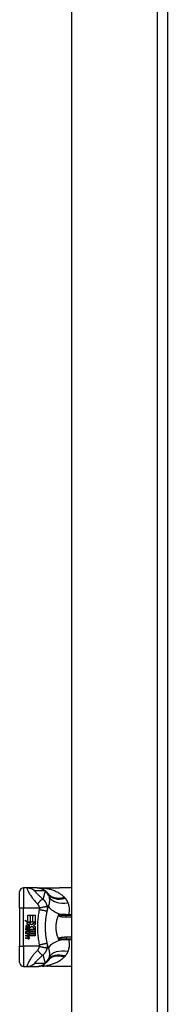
# Model space of a CAD drawing. Header units: inches. Extents: x 20 to 683, y 61 to 320.
# Tile 142 of 205: x 191.05 to 192.5, y 194.98 to 204.59. Entities that reach past the tile are written whole.
import ezdxf

# ---------------------------------------------------------------- set-up
doc = ezdxf.new("R2010")
doc.units = ezdxf.units.IN
doc.header["$MEASUREMENT"] = 0
doc.layers.add('Visible Edges(ANSI)', color=7, linetype='Continuous', lineweight=25)
doc.layers.add('Visible Tangent Edges(ANSI)', color=7, linetype='Continuous', lineweight=25)

msp = doc.modelspace()

# ---------------------------------------------------------------- linework, layer by layer
at = {"layer": 'Visible Edges(ANSI)'}
for p, q in [((191.5611, 177.4917), (191.5611, 214.0947)), ((192.4951, 214.0947), (192.4951, 177.3747)), ((191.0503, 195.9217), (191.0503, 196.0792)), ((191.1222, 196.1186), (191.0896, 196.1186)), ((191.2226, 196.1186), (191.1222, 196.1186)), ((191.225, 196.1186), (191.2226, 196.1186)), ((191.5611, 196.1186), (191.4392, 196.1186)), ((191.0503, 195.9217), (191.0503, 195.5477)), ((191.0996, 195.8019), (191.1314, 195.7854)), ((191.1304, 195.7727), (191.0996, 195.8019)), ((191.1209, 195.7714), (191.1304, 195.7727)), ((191.1314, 195.85), (191.1528, 195.85)), ((191.1314, 195.7854), (191.1314, 195.85)), ((191.1336, 195.7842), (191.1532, 195.774)), ((191.1528, 195.7842), (191.1336, 195.7842)), ((191.1532, 195.774), (191.1465, 195.7727)), ((191.1465, 195.7727), (191.1652, 195.7596)), ((191.1528, 195.85), (191.1528, 195.7842)), ((191.1558, 195.85), (191.1772, 195.85)), ((191.1558, 195.7842), (191.1558, 195.85)), ((191.1772, 195.7842), (191.1558, 195.7842)), ((191.1652, 195.7596), (191.201, 195.7842)), ((191.1772, 195.85), (191.1772, 195.7842)), ((191.18, 195.7842), (191.18, 195.85)), ((191.18, 195.85), (191.2014, 195.85)), ((191.201, 195.7842), (191.18, 195.7842)), ((191.2014, 195.85), (191.2014, 195.7608)), ((191.5611, 195.8489), (191.5077, 195.8489)), ((191.1092, 195.7198), (191.1278, 195.7034)), ((191.1092, 195.709), (191.1092, 195.7198)), ((191.1222, 195.7), (191.1092, 195.709)), ((191.1092, 195.6934), (191.1222, 195.6984)), ((191.1092, 195.6826), (191.1092, 195.6934)), ((191.1279, 195.6916), (191.1092, 195.6826)), ((191.1092, 195.678), (191.1456, 195.6716)), ((191.1092, 195.6692), (191.1092, 195.678)), ((191.117, 195.7234), (191.111, 195.7234)), ((191.1503, 195.7504), (191.1209, 195.7714)), ((191.1222, 195.6984), (191.1222, 195.7)), ((191.125, 195.719), (191.125, 195.7434)), ((191.1278, 195.7034), (191.1456, 195.7126)), ((191.1456, 195.6754), (191.1279, 195.6916)), ((191.131, 195.7424), (191.131, 195.7264)), ((191.1456, 195.7018), (191.1333, 195.6966)), ((191.1333, 195.6966), (191.1333, 195.6952)), ((191.1333, 195.6952), (191.1456, 195.6863)), ((191.1357, 195.6952), (191.1475, 195.7002)), ((191.2014, 195.6952), (191.1357, 195.6952)), ((191.1406, 195.6924), (191.2014, 195.6924)), ((191.1475, 195.6874), (191.1406, 195.6924)), ((191.1426, 195.7458), (191.1503, 195.7504)), ((191.1456, 195.7126), (191.1456, 195.7018)), ((191.1456, 195.6863), (191.1456, 195.6754)), ((191.1475, 195.7152), (191.2005, 195.7152)), ((191.1475, 195.7002), (191.1475, 195.7152)), ((191.1475, 195.6726), (191.1475, 195.6874)), ((191.1679, 195.7396), (191.148, 195.7258)), ((191.2005, 195.7152), (191.1679, 195.7396)), ((191.2014, 195.7608), (191.184, 195.7491)), ((191.184, 195.7491), (191.2014, 195.7398)), ((191.2014, 195.7398), (191.2014, 195.6952)), ((191.2014, 195.6924), (191.2014, 195.6726)), ((191.1242, 195.6666), (191.1092, 195.6692)), ((191.1092, 195.6554), (191.1322, 195.6514)), ((191.1092, 195.6466), (191.1092, 195.6554)), ((191.1242, 195.644), (191.1092, 195.6466)), ((191.1092, 195.633), (191.1322, 195.629)), ((191.1092, 195.6242), (191.1092, 195.633)), ((191.132, 195.6198), (191.1092, 195.6242)), ((191.1392, 195.6646), (191.1392, 195.6626)), ((191.1456, 195.664), (191.1392, 195.6646)), ((191.1434, 195.662), (191.1475, 195.6616)), ((191.1456, 195.6716), (191.1456, 195.664)), ((191.2014, 195.6726), (191.1475, 195.6726)), ((191.1475, 195.6698), (191.2014, 195.6698)), ((191.1475, 195.6616), (191.1475, 195.6698)), ((191.2014, 195.65), (191.1484, 195.65)), ((191.2014, 195.6698), (191.2014, 195.65)), ((191.5077, 195.6206), (191.5611, 195.6206)), ((191.0503, 195.3902), (191.0503, 195.5477)), ((191.0896, 195.3509), (191.1222, 195.3509)), ((191.1222, 195.3509), (191.2226, 195.3509)), ((191.2226, 195.3509), (191.225, 195.3509)), ((191.5611, 195.3509), (191.4392, 195.3509))]:
    msp.add_line(p, q, dxfattribs=at)
at = {"layer": 'Visible Edges(ANSI)', "flags": 128}
for points in [[(191.225, 196.1186), (191.2297, 196.1185), (191.2343, 196.1182), (191.239, 196.1178), (191.2438, 196.1171), (191.2485, 196.1162), (191.2532, 196.1152), (191.2579, 196.1139), (191.2625, 196.1125), (191.2671, 196.1108), (191.2716, 196.109), (191.2761, 196.107), (191.2805, 196.1047), (191.2848, 196.1024), (191.289, 196.0998), (191.293, 196.097), (191.297, 196.0941), (191.3008, 196.0911), (191.3044, 196.0879), (191.3079, 196.0846), (191.3113, 196.0812), (191.3144, 196.0776), (191.3175, 196.074), (191.3203, 196.0703), (191.323, 196.0665)], [(191.2725, 196.1158), (191.2573, 196.1158), (191.2422, 196.1173)], [(191.2725, 196.1158), (191.2963, 196.1166), (191.3206, 196.1171)], [(191.3206, 196.1171), (191.3508, 196.1176), (191.3807, 196.1181), (191.4102, 196.1184), (191.4392, 196.1186)], [(191.304, 195.7741), (191.3042, 195.779), (191.3045, 195.7838), (191.3049, 195.7887), (191.3052, 195.7935), (191.3057, 195.7984), (191.3061, 195.8032), (191.3066, 195.8081), (191.3071, 195.8129), (191.3076, 195.8177), (191.3082, 195.8226), (191.3088, 195.8274), (191.3094, 195.8322), (191.3101, 195.837), (191.3107, 195.8418), (191.3115, 195.8466), (191.3122, 195.8514), (191.313, 195.8562), (191.3139, 195.861), (191.3147, 195.8658), (191.3156, 195.8705), (191.3165, 195.8753), (191.3175, 195.88), (191.3185, 195.8848), (191.3195, 195.8895)], [(191.3195, 195.8895), (191.32, 195.8918), (191.3205, 195.8942), (191.3211, 195.8965), (191.3216, 195.8989), (191.3222, 195.9012), (191.3227, 195.9035), (191.3233, 195.9058), (191.3239, 195.9082), (191.3244, 195.9105), (191.325, 195.9128), (191.3256, 195.9151), (191.3262, 195.9173), (191.3268, 195.9196), (191.3274, 195.9219), (191.3281, 195.9241), (191.3287, 195.9264), (191.3293, 195.9287), (191.33, 195.9309), (191.3306, 195.9331), (191.3313, 195.9354), (191.3319, 195.9376), (191.3326, 195.9398), (191.3333, 195.942), (191.3339, 195.9442)], [(191.304, 195.6954), (191.3038, 195.6987), (191.3036, 195.7019), (191.3035, 195.7052), (191.3034, 195.7085), (191.3033, 195.7118), (191.3032, 195.715), (191.3031, 195.7183), (191.303, 195.7216), (191.303, 195.7249), (191.3029, 195.7282), (191.3029, 195.7315), (191.3029, 195.7347), (191.3029, 195.738), (191.3029, 195.7413), (191.303, 195.7446), (191.303, 195.7479), (191.3031, 195.7511), (191.3032, 195.7544), (191.3033, 195.7577), (191.3034, 195.761), (191.3035, 195.7643), (191.3036, 195.7675), (191.3038, 195.7708), (191.304, 195.7741)], [(191.4296, 195.6206), (191.426, 195.6294), (191.4227, 195.6385), (191.4198, 195.6477), (191.4171, 195.657), (191.4147, 195.6664), (191.4127, 195.676), (191.4109, 195.6857), (191.4095, 195.6954), (191.4083, 195.7052), (191.4075, 195.7151), (191.407, 195.7249), (191.4069, 195.7348), (191.4071, 195.7447), (191.4075, 195.7547), (191.4084, 195.7645), (191.4095, 195.7743), (191.4109, 195.784), (191.4127, 195.7936), (191.4147, 195.8032), (191.4171, 195.8126), (191.4198, 195.8218), (191.4228, 195.831), (191.426, 195.84), (191.4296, 195.8489)], [(191.4296, 195.8489), (191.4296, 195.849), (191.4296, 195.8491), (191.4297, 195.8491), (191.4297, 195.8492), (191.4297, 195.8493), (191.4298, 195.8494), (191.4298, 195.8494), (191.4298, 195.8495), (191.4299, 195.8496), (191.4299, 195.8497), (191.4299, 195.8497), (191.43, 195.8498), (191.43, 195.8499), (191.43, 195.85), (191.4301, 195.85), (191.4301, 195.8501), (191.4301, 195.8502), (191.4302, 195.8502), (191.4302, 195.8503), (191.4302, 195.8504), (191.4303, 195.8505), (191.4303, 195.8505), (191.4303, 195.8506), (191.4303, 195.8507)], [(191.4303, 195.8507), (191.4306, 195.8512), (191.4308, 195.8516), (191.431, 195.8521), (191.4313, 195.8525), (191.4315, 195.8529), (191.4318, 195.8533), (191.4321, 195.8537), (191.4324, 195.8541), (191.4328, 195.8545), (191.4331, 195.8548), (191.4335, 195.8551), (191.4338, 195.8554), (191.4342, 195.8557), (191.4345, 195.856), (191.4349, 195.8562), (191.4353, 195.8564), (191.4357, 195.8566), (191.436, 195.8568), (191.4364, 195.857), (191.4368, 195.8571), (191.4372, 195.8573), (191.4375, 195.8574), (191.4379, 195.8575), (191.4383, 195.8577)], [(191.3195, 195.58), (191.3185, 195.5847), (191.3175, 195.5894), (191.3165, 195.5942), (191.3156, 195.5989), (191.3147, 195.6037), (191.3139, 195.6085), (191.313, 195.6133), (191.3122, 195.6181), (191.3115, 195.6228), (191.3107, 195.6276), (191.3101, 195.6325), (191.3094, 195.6373), (191.3088, 195.6421), (191.3082, 195.6469), (191.3076, 195.6517), (191.3071, 195.6566), (191.3066, 195.6614), (191.3061, 195.6662), (191.3057, 195.6711), (191.3052, 195.6759), (191.3049, 195.6808), (191.3045, 195.6857), (191.3042, 195.6905), (191.304, 195.6954)], [(191.4303, 195.6188), (191.4303, 195.6188), (191.4303, 195.6189), (191.4303, 195.619), (191.4302, 195.6191), (191.4302, 195.6191), (191.4302, 195.6192), (191.4301, 195.6193), (191.4301, 195.6194), (191.4301, 195.6194), (191.43, 195.6195), (191.43, 195.6196), (191.43, 195.6197), (191.4299, 195.6197), (191.4299, 195.6198), (191.4299, 195.6199), (191.4298, 195.62), (191.4298, 195.62), (191.4298, 195.6201), (191.4297, 195.6202), (191.4297, 195.6203), (191.4297, 195.6203), (191.4296, 195.6204), (191.4296, 195.6205), (191.4296, 195.6206)], [(191.4383, 195.6118), (191.4379, 195.6119), (191.4375, 195.612), (191.4372, 195.6122), (191.4368, 195.6123), (191.4364, 195.6125), (191.436, 195.6127), (191.4357, 195.6128), (191.4353, 195.613), (191.4349, 195.6133), (191.4345, 195.6135), (191.4342, 195.6137), (191.4338, 195.614), (191.4335, 195.6143), (191.4331, 195.6147), (191.4328, 195.615), (191.4324, 195.6154), (191.4321, 195.6158), (191.4318, 195.6161), (191.4315, 195.6166), (191.4313, 195.617), (191.431, 195.6174), (191.4308, 195.6178), (191.4306, 195.6183), (191.4303, 195.6188)], [(191.3339, 195.5252), (191.3333, 195.5274), (191.3326, 195.5296), (191.3319, 195.5319), (191.3313, 195.5341), (191.3306, 195.5363), (191.33, 195.5386), (191.3293, 195.5408), (191.3287, 195.5431), (191.3281, 195.5453), (191.3274, 195.5476), (191.3268, 195.5499), (191.3262, 195.5521), (191.3256, 195.5544), (191.325, 195.5567), (191.3244, 195.559), (191.3239, 195.5613), (191.3233, 195.5636), (191.3227, 195.5659), (191.3222, 195.5683), (191.3216, 195.5706), (191.3211, 195.5729), (191.3205, 195.5753), (191.32, 195.5776), (191.3195, 195.58)], [(191.225, 195.3509), (191.2297, 195.351), (191.2343, 195.3512), (191.239, 195.3517), (191.2438, 195.3524), (191.2485, 195.3532), (191.2532, 195.3543), (191.2579, 195.3555), (191.2625, 195.357), (191.2671, 195.3586), (191.2716, 195.3605), (191.2761, 195.3625), (191.2805, 195.3647), (191.2848, 195.3671), (191.289, 195.3697), (191.293, 195.3724), (191.297, 195.3753), (191.3008, 195.3784), (191.3044, 195.3815), (191.3079, 195.3849), (191.3113, 195.3883), (191.3144, 195.3918), (191.3175, 195.3955), (191.3203, 195.3992), (191.323, 195.403)], [(191.2725, 195.3537), (191.2573, 195.3536), (191.2422, 195.3521)], [(191.3206, 195.3523), (191.2963, 195.3528), (191.2725, 195.3537)], [(191.4392, 195.3509), (191.4102, 195.351), (191.3807, 195.3514), (191.3508, 195.3519), (191.3206, 195.3523)]]:
    msp.add_lwpolyline(points, dxfattribs=at)
at = {"layer": 'Visible Edges(ANSI)'}
for centre, radius, start, end in [((191.0896, 196.0792), 0.0394, 90, 180), ((190.8305, 195.7347), 0.5938, 33.52082, 33.96213), ((191.227, 195.9974), 0.1181, 31.30007, 33.52082), ((191.1496, 195.7355), 0.0405, 171.56052, 197.33425), ((191.1226, 195.7395), 0.0132, 86.56465, 171.56052), ((191.1359, 195.7313), 0.0205, 154.67838, 202.56091), ((191.1231, 195.7373), 0.0064, 73.52609, 154.67838), ((191.1218, 195.7261), 0.0265, 44.16843, 86.56465), ((191.1326, 195.7362), 0.0188, 246.15553, 293.84447), ((191.1296, 195.7313), 0.0112, 19.37968, 82.99755), ((191.134, 195.732), 0.00637, 241.45471, 321.16516), ((191.1333, 195.7326), 0.0073, 321.16516, 19.37968), ((191.1361, 195.7283), 0.0101, 293.84447, 355.08017), ((191.1265, 195.7307), 0.0199, 350.40854, 44.16843), ((191.1265, 195.7307), 0.022, 347.07905, 43.17854), ((191.1188, 195.636), 0.031, 57.59924, 80), ((191.1192, 195.6134), 0.031, 58.55841, 80.82565), ((191.1357, 195.6386), 0.0192, 259, 288.47479), ((191.1336, 195.6594), 0.0082, 260, 293.55712), ((191.1336, 195.637), 0.0082, 259.9922, 293.54875), ((191.1309, 195.6551), 0.0084, 6.03001, 57.59924), ((191.1309, 195.6327), 0.0084, 6.10268, 57.60833), ((191.1353, 195.6556), 0.004, 293.55712, 6.03001), ((191.1353, 195.6332), 0.004, 293.54875, 6.10268), ((191.1361, 195.661), 0.0192, 273.6169, 286.9928), ((191.1302, 195.6271), 0.0164, 359.6788, 63.95078), ((191.1305, 195.6492), 0.016, 359.47765, 57.41137), ((191.1398, 195.6491), 0.00676, 286.9928, 359.47765), ((191.1395, 195.627), 0.007, 288.47479, 359.6788), ((191.1324, 195.6503), 0.016, 358.79525, 46.5849), ((191.0896, 195.3902), 0.0394, 180, 270), ((190.8305, 195.7347), 0.5938, 326.03787, 326.47918), ((191.227, 195.472), 0.1181, 326.47918, 328.69993)]:
    msp.add_arc(centre, radius, start, end, dxfattribs=at)
at = {"layer": 'Visible Tangent Edges(ANSI)'}
for p, q in [((192.3961, 214.0947), (192.3961, 177.3747)), ((191.0896, 196.1186), (191.0896, 195.9217)), ((191.0503, 195.9217), (191.0896, 195.9217)), ((191.0896, 195.5477), (191.0896, 195.9217)), ((191.0896, 195.9217), (191.2417, 195.9217)), ((191.5077, 195.8343), (191.5077, 195.8489)), ((191.5077, 195.8343), (191.5611, 195.8343)), ((191.5302, 195.8556), (191.5302, 195.8489)), ((191.5611, 195.8556), (191.5302, 195.8556)), ((191.5611, 195.6351), (191.5077, 195.6351)), ((191.5077, 195.6206), (191.5077, 195.6351)), ((191.5302, 195.6206), (191.5302, 195.6138)), ((191.5302, 195.6138), (191.5611, 195.6138)), ((191.0503, 195.5477), (191.0896, 195.5477)), ((191.0896, 195.5477), (191.0896, 195.3509)), ((191.2417, 195.5477), (191.0896, 195.5477))]:
    msp.add_line(p, q, dxfattribs=at)
at = {"layer": 'Visible Tangent Edges(ANSI)', "flags": 128}
for points in [[(191.1222, 196.1186), (191.1213, 196.1178), (191.1214, 196.1153), (191.1223, 196.1113), (191.1241, 196.106), (191.1265, 196.0996), (191.1296, 196.0925), (191.1332, 196.0849), (191.1372, 196.077), (191.1416, 196.0689), (191.1463, 196.0608), (191.1512, 196.0527), (191.1563, 196.0447), (191.1616, 196.0369), (191.167, 196.0292), (191.1726, 196.0216), (191.1783, 196.0142), (191.184, 196.0069), (191.1899, 195.9998), (191.1958, 195.9927), (191.2018, 195.9858), (191.2079, 195.9789), (191.214, 195.972), (191.2202, 195.9651), (191.2263, 195.9582)], [(191.1222, 196.1186), (191.1255, 196.1185), (191.1288, 196.1184), (191.1321, 196.1182), (191.1355, 196.1178), (191.1388, 196.1174), (191.1422, 196.1168), (191.1455, 196.1162), (191.1488, 196.1154), (191.1521, 196.1146), (191.1554, 196.1137), (191.1586, 196.1126), (191.1618, 196.1115), (191.165, 196.1103), (191.1682, 196.1089), (191.1713, 196.1075), (191.1743, 196.106), (191.1773, 196.1044), (191.1803, 196.1027), (191.1831, 196.101), (191.186, 196.0991), (191.1887, 196.0972), (191.1914, 196.0952), (191.1941, 196.0932), (191.1966, 196.0911)], [(191.279, 196.0067), (191.2737, 196.0114), (191.2684, 196.0161), (191.2633, 196.0207), (191.2582, 196.0252), (191.2533, 196.0297), (191.2485, 196.0341), (191.2437, 196.0385), (191.2391, 196.0428), (191.2346, 196.0471), (191.2302, 196.0513), (191.2259, 196.0554), (191.2217, 196.0594), (191.2177, 196.0634), (191.2139, 196.0672), (191.2103, 196.071), (191.2069, 196.0746), (191.2038, 196.078), (191.201, 196.0811), (191.1987, 196.084), (191.1969, 196.0864), (191.1958, 196.0885), (191.1953, 196.0899), (191.1956, 196.0908), (191.1966, 196.0911)], [(191.1966, 196.0911), (191.2008, 196.091), (191.205, 196.091), (191.2092, 196.091), (191.2134, 196.091), (191.2176, 196.091), (191.2218, 196.091), (191.226, 196.091), (191.2302, 196.091), (191.2343, 196.091), (191.2385, 196.091), (191.2427, 196.091), (191.2469, 196.091), (191.2511, 196.091), (191.2553, 196.091), (191.2595, 196.091), (191.2636, 196.091), (191.2678, 196.091), (191.272, 196.091), (191.2762, 196.091), (191.2804, 196.091), (191.2846, 196.091), (191.2887, 196.091), (191.2929, 196.091), (191.2971, 196.091)], [(191.2226, 196.1186), (191.2259, 196.1185), (191.2292, 196.1184), (191.2326, 196.1182), (191.2359, 196.1178), (191.2392, 196.1174), (191.2426, 196.1168), (191.2459, 196.1162), (191.2492, 196.1154), (191.2525, 196.1146), (191.2558, 196.1137), (191.259, 196.1126), (191.2623, 196.1115), (191.2654, 196.1103), (191.2686, 196.1089), (191.2717, 196.1075), (191.2747, 196.106), (191.2778, 196.1044), (191.2807, 196.1027), (191.2836, 196.101), (191.2864, 196.0991), (191.2892, 196.0972), (191.2919, 196.0952), (191.2946, 196.0931), (191.2971, 196.091)], [(191.2746, 196.1158), (191.2745, 196.1158), (191.2744, 196.1158), (191.2743, 196.1158), (191.2743, 196.1158), (191.2742, 196.1158), (191.2741, 196.1158), (191.274, 196.1158), (191.2739, 196.1158), (191.2738, 196.1158), (191.2737, 196.1158), (191.2736, 196.1158), (191.2736, 196.1158), (191.2735, 196.1158), (191.2734, 196.1158), (191.2733, 196.1158), (191.2732, 196.1158), (191.2731, 196.1158), (191.273, 196.1158), (191.2729, 196.1158), (191.2729, 196.1158), (191.2728, 196.1158), (191.2727, 196.1158), (191.2726, 196.1158), (191.2725, 196.1158)], [(191.2776, 196.1157), (191.2774, 196.1157), (191.2772, 196.1157), (191.2771, 196.1157), (191.2769, 196.1157), (191.2767, 196.1157), (191.2766, 196.1157), (191.2764, 196.1157), (191.2763, 196.1157), (191.2761, 196.1157), (191.276, 196.1157), (191.2759, 196.1157), (191.2758, 196.1157), (191.2756, 196.1157), (191.2755, 196.1157), (191.2754, 196.1157), (191.2753, 196.1157), (191.2752, 196.1157), (191.2751, 196.1157), (191.275, 196.1157), (191.2749, 196.1158), (191.2748, 196.1158), (191.2747, 196.1158), (191.2747, 196.1158), (191.2746, 196.1158)], [(191.2776, 196.1157), (191.2794, 196.1158), (191.2811, 196.1158), (191.2829, 196.1159), (191.2847, 196.116), (191.2865, 196.116), (191.2883, 196.1161), (191.2901, 196.1162), (191.2919, 196.1162), (191.2937, 196.1163), (191.2955, 196.1164), (191.2973, 196.1164), (191.2992, 196.1165), (191.301, 196.1165), (191.3028, 196.1166), (191.3046, 196.1166), (191.3065, 196.1167), (191.3083, 196.1167), (191.3101, 196.1168), (191.312, 196.1168), (191.3138, 196.1168), (191.3157, 196.1169), (191.3175, 196.1169), (191.3194, 196.1169), (191.3212, 196.117)], [(191.4862, 196.0267), (191.4795, 196.0331), (191.4724, 196.0392), (191.4651, 196.0451), (191.4576, 196.0508), (191.4499, 196.0562), (191.442, 196.0613), (191.4338, 196.0662), (191.4256, 196.0709), (191.4171, 196.0754), (191.4085, 196.0796), (191.3998, 196.0836), (191.3909, 196.0874), (191.382, 196.0909), (191.3728, 196.0942), (191.3636, 196.0973), (191.3543, 196.1002), (191.3449, 196.1029), (191.3355, 196.1054), (191.3259, 196.1076), (191.3163, 196.1096), (191.3067, 196.1115), (191.297, 196.1131), (191.2873, 196.1145), (191.2776, 196.1157)], [(191.3007, 196.0854), (191.2997, 196.0822), (191.2986, 196.079), (191.2976, 196.0758), (191.2966, 196.0727), (191.2956, 196.0695), (191.2946, 196.0662), (191.2936, 196.063), (191.2927, 196.0598), (191.2917, 196.0566), (191.2908, 196.0533), (191.2899, 196.05), (191.2889, 196.0468), (191.288, 196.0435), (191.2872, 196.0402), (191.2863, 196.0369), (191.2854, 196.0336), (191.2846, 196.0303), (191.2837, 196.0269), (191.2829, 196.0236), (191.2821, 196.0202), (191.2813, 196.0169), (191.2805, 196.0135), (191.2797, 196.0101), (191.279, 196.0067)], [(191.2971, 196.091), (191.2987, 196.09), (191.3001, 196.089), (191.3015, 196.088), (191.3029, 196.087), (191.3042, 196.086), (191.3055, 196.085), (191.3068, 196.084), (191.308, 196.083), (191.3092, 196.082), (191.3103, 196.081), (191.3114, 196.08), (191.3125, 196.0789), (191.3135, 196.0779), (191.3145, 196.0769), (191.3155, 196.0759), (191.3164, 196.0748), (191.3173, 196.0738), (191.3182, 196.0728), (191.3191, 196.0717), (191.3199, 196.0707), (191.3207, 196.0696), (191.3215, 196.0686), (191.3222, 196.0675), (191.323, 196.0665)], [(191.3255, 196.0627), (191.3246, 196.064), (191.3236, 196.0653), (191.3227, 196.0666), (191.3217, 196.0679), (191.3208, 196.069), (191.3198, 196.0702), (191.3188, 196.0713), (191.3178, 196.0724), (191.3167, 196.0734), (191.3157, 196.0744), (191.3147, 196.0754), (191.3137, 196.0763), (191.3126, 196.0773), (191.3116, 196.0781), (191.3105, 196.079), (191.3094, 196.0798), (191.3084, 196.0806), (191.3073, 196.0813), (191.3062, 196.0821), (191.3051, 196.0828), (191.304, 196.0835), (191.3029, 196.0841), (191.3018, 196.0847), (191.3007, 196.0854)], [(191.3206, 196.1171), (191.3206, 196.1171), (191.3207, 196.1171), (191.3207, 196.1171), (191.3207, 196.1171), (191.3207, 196.1171), (191.3208, 196.1171), (191.3208, 196.1171), (191.3208, 196.1171), (191.3208, 196.1171), (191.3209, 196.1171), (191.3209, 196.1171), (191.3209, 196.1171), (191.3209, 196.1171), (191.321, 196.1171), (191.321, 196.1171), (191.321, 196.1171), (191.321, 196.117), (191.3211, 196.117), (191.3211, 196.117), (191.3211, 196.117), (191.3211, 196.117), (191.3212, 196.117), (191.3212, 196.117), (191.3212, 196.117)], [(191.3212, 196.117), (191.3262, 196.1171), (191.3313, 196.1171), (191.3363, 196.1172), (191.3413, 196.1173), (191.3463, 196.1174), (191.3513, 196.1175), (191.3562, 196.1176), (191.3612, 196.1177), (191.3662, 196.1178), (191.3711, 196.1179), (191.3761, 196.1179), (191.381, 196.118), (191.3859, 196.1181), (191.3908, 196.1182), (191.3957, 196.1182), (191.4006, 196.1183), (191.4055, 196.1184), (191.4103, 196.1184), (191.4152, 196.1185), (191.42, 196.1185), (191.4248, 196.1185), (191.4296, 196.1186), (191.4344, 196.1186), (191.4392, 196.1186)], [(191.2263, 195.9582), (191.2287, 195.9617), (191.2311, 195.9652), (191.2336, 195.9686), (191.2361, 195.972), (191.2386, 195.9753), (191.2412, 195.9785), (191.2438, 195.9817), (191.2464, 195.9847), (191.249, 195.9876), (191.2516, 195.9903), (191.2541, 195.9928), (191.2566, 195.9952), (191.2591, 195.9974), (191.2614, 195.9993), (191.2637, 196.001), (191.2658, 196.0026), (191.2679, 196.0039), (191.2699, 196.0049), (191.2717, 196.0058), (191.2734, 196.0064), (191.275, 196.0068), (191.2765, 196.007), (191.2778, 196.0069), (191.279, 196.0067)], [(191.3204, 195.9355), (191.3197, 195.939), (191.3189, 195.9425), (191.318, 195.9461), (191.317, 195.9496), (191.3159, 195.9531), (191.3147, 195.9565), (191.3133, 195.9599), (191.3119, 195.9633), (191.3103, 195.9667), (191.3086, 195.97), (191.3069, 195.9733), (191.3049, 195.9766), (191.303, 195.9796), (191.3012, 195.9824), (191.2993, 195.985), (191.2974, 195.9876), (191.2954, 195.9902), (191.2933, 195.9927), (191.2911, 195.9951), (191.2889, 195.9975), (191.2865, 195.9999), (191.2841, 196.0022), (191.2816, 196.0045), (191.279, 196.0067)], [(191.328, 196.0588), (191.3285, 196.0578), (191.3291, 196.0569), (191.3296, 196.0559), (191.3302, 196.0549), (191.3307, 196.0539), (191.3312, 196.0528), (191.3317, 196.0518), (191.3322, 196.0507), (191.3326, 196.0497), (191.3331, 196.0486), (191.3335, 196.0475), (191.3339, 196.0464), (191.3343, 196.0452), (191.3347, 196.0441), (191.3351, 196.0429), (191.3355, 196.0417), (191.3358, 196.0405), (191.3362, 196.0393), (191.3365, 196.0381), (191.3368, 196.0369), (191.3372, 196.0356), (191.3374, 196.0343), (191.3377, 196.033), (191.338, 196.0317)], [(191.338, 196.0317), (191.3386, 196.0284), (191.3391, 196.025), (191.3396, 196.0216), (191.34, 196.0181), (191.3403, 196.0146), (191.3407, 196.011), (191.3409, 196.0075), (191.3411, 196.0039), (191.3412, 196.0002), (191.3413, 195.9966), (191.3413, 195.9929), (191.3412, 195.9892), (191.3411, 195.9855), (191.3409, 195.9818), (191.3406, 195.978), (191.3402, 195.9743), (191.3397, 195.9705), (191.3391, 195.9667), (191.3385, 195.9629), (191.3378, 195.9591), (191.337, 195.9554), (191.336, 195.9516), (191.335, 195.9479), (191.3339, 195.9442)], [(191.4896, 196.0234), (191.4895, 196.0235), (191.4893, 196.0236), (191.4892, 196.0238), (191.4891, 196.0239), (191.4889, 196.0241), (191.4888, 196.0242), (191.4886, 196.0243), (191.4885, 196.0245), (191.4884, 196.0246), (191.4882, 196.0248), (191.4881, 196.0249), (191.4879, 196.025), (191.4878, 196.0252), (191.4877, 196.0253), (191.4875, 196.0255), (191.4874, 196.0256), (191.4872, 196.0257), (191.4871, 196.0259), (191.4869, 196.026), (191.4868, 196.0261), (191.4867, 196.0263), (191.4865, 196.0264), (191.4864, 196.0266), (191.4862, 196.0267)], [(191.4962, 196.0165), (191.4959, 196.0168), (191.4956, 196.0171), (191.4954, 196.0174), (191.4951, 196.0177), (191.4948, 196.018), (191.4946, 196.0183), (191.4943, 196.0186), (191.494, 196.0188), (191.4938, 196.0191), (191.4935, 196.0194), (191.4932, 196.0197), (191.4929, 196.02), (191.4927, 196.0203), (191.4924, 196.0205), (191.4921, 196.0208), (191.4918, 196.0211), (191.4916, 196.0214), (191.4913, 196.0217), (191.491, 196.022), (191.4907, 196.0222), (191.4905, 196.0225), (191.4902, 196.0228), (191.4899, 196.0231), (191.4896, 196.0234)], [(191.5244, 195.9717), (191.5235, 195.9738), (191.5227, 195.9758), (191.5218, 195.9778), (191.5208, 195.9798), (191.5199, 195.9818), (191.5189, 195.9838), (191.5179, 195.9857), (191.5168, 195.9877), (191.5158, 195.9896), (191.5147, 195.9915), (191.5136, 195.9934), (191.5124, 195.9953), (191.5112, 195.9971), (191.51, 195.999), (191.5087, 196.0008), (191.5075, 196.0026), (191.5062, 196.0044), (191.5048, 196.0062), (191.5035, 196.008), (191.5021, 196.0097), (191.5006, 196.0115), (191.4992, 196.0132), (191.4977, 196.0149), (191.4962, 196.0165)], [(191.5302, 195.8556), (191.5317, 195.8608), (191.5331, 195.866), (191.5343, 195.8712), (191.5353, 195.8764), (191.5361, 195.8815), (191.5368, 195.8866), (191.5373, 195.8917), (191.5376, 195.8968), (191.5378, 195.9018), (191.5378, 195.9068), (191.5377, 195.9117), (191.5374, 195.9166), (191.537, 195.9215), (191.5365, 195.9263), (191.5358, 195.9311), (191.535, 195.9358), (191.534, 195.9405), (191.533, 195.9451), (191.5318, 195.9497), (191.5305, 195.9542), (191.5291, 195.9587), (191.5276, 195.9631), (191.5261, 195.9675), (191.5244, 195.9717)], [(191.2424, 195.9064), (191.2396, 195.8923), (191.2369, 195.8781), (191.2345, 195.8639), (191.2323, 195.8497), (191.2304, 195.8354), (191.2287, 195.8211), (191.2273, 195.8067), (191.2262, 195.7923), (191.2253, 195.778), (191.2247, 195.7636), (191.2243, 195.7491), (191.2242, 195.7347), (191.2243, 195.7203), (191.2247, 195.7059), (191.2253, 195.6915), (191.2262, 195.6771), (191.2273, 195.6628), (191.2287, 195.6484), (191.2304, 195.6341), (191.2323, 195.6198), (191.2345, 195.6056), (191.2369, 195.5914), (191.2396, 195.5772), (191.2424, 195.5631)], [(191.2263, 195.9582), (191.2272, 195.9572), (191.228, 195.9562), (191.2289, 195.9551), (191.2297, 195.954), (191.2305, 195.9528), (191.2312, 195.9516), (191.232, 195.9504), (191.2327, 195.9492), (191.2334, 195.9479), (191.2341, 195.9466), (191.2348, 195.9452), (191.2355, 195.9436), (191.2362, 195.9419), (191.2369, 195.9402), (191.2375, 195.9385), (191.2381, 195.9367), (191.2387, 195.9349), (191.2392, 195.9331), (191.2397, 195.9312), (191.2402, 195.9294), (191.2406, 195.9275), (191.241, 195.9256), (191.2414, 195.9237), (191.2417, 195.9217)], [(191.2417, 195.9217), (191.2462, 195.9229), (191.2508, 195.9241), (191.2554, 195.9252), (191.2601, 195.9263), (191.2648, 195.9275), (191.2695, 195.9285), (191.2742, 195.9296), (191.2787, 195.9305), (191.2832, 195.9315), (191.2875, 195.9323), (191.2916, 195.9331), (191.2955, 195.9338), (191.2992, 195.9344), (191.3026, 195.935), (191.3058, 195.9354), (191.3087, 195.9358), (191.3112, 195.936), (191.3134, 195.9362), (191.3154, 195.9363), (191.317, 195.9363), (191.3183, 195.9362), (191.3193, 195.936), (191.32, 195.9358), (191.3204, 195.9355)], [(191.2417, 195.9217), (191.2419, 195.9211), (191.242, 195.9204), (191.2422, 195.9197), (191.2423, 195.9191), (191.2424, 195.9184), (191.2425, 195.9177), (191.2426, 195.9171), (191.2427, 195.9164), (191.2427, 195.9158), (191.2428, 195.9151), (191.2428, 195.9145), (191.2429, 195.9139), (191.2429, 195.9132), (191.2429, 195.9126), (191.2429, 195.912), (191.2429, 195.9114), (191.2429, 195.9107), (191.2428, 195.9101), (191.2428, 195.9095), (191.2427, 195.9089), (191.2426, 195.9083), (191.2426, 195.9076), (191.2425, 195.907), (191.2424, 195.9064)], [(191.2424, 195.9064), (191.247, 195.9056), (191.2517, 195.9047), (191.2565, 195.9039), (191.2613, 195.903), (191.2662, 195.9021), (191.271, 195.9011), (191.2757, 195.9002), (191.2803, 195.8993), (191.2848, 195.8984), (191.2892, 195.8975), (191.2933, 195.8966), (191.2972, 195.8958), (191.3008, 195.895), (191.3042, 195.8942), (191.3072, 195.8935), (191.3099, 195.8928), (191.3123, 195.8922), (191.3143, 195.8916), (191.316, 195.8911), (191.3173, 195.8907), (191.3183, 195.8903), (191.319, 195.89), (191.3194, 195.8897), (191.3195, 195.8895)], [(191.3195, 195.8895), (191.3199, 195.8913), (191.3202, 195.8931), (191.3205, 195.8949), (191.3208, 195.8967), (191.3211, 195.8986), (191.3214, 195.9004), (191.3216, 195.9022), (191.3217, 195.9041), (191.3219, 195.9059), (191.322, 195.9078), (191.3221, 195.9097), (191.3222, 195.9115), (191.3222, 195.9134), (191.3222, 195.9153), (191.3222, 195.9173), (191.3222, 195.9192), (191.3221, 195.9212), (191.3219, 195.9232), (191.3218, 195.9253), (191.3216, 195.9273), (191.3213, 195.9293), (191.3211, 195.9313), (191.3208, 195.9334), (191.3204, 195.9355)], [(191.4303, 195.8507), (191.4309, 195.8497), (191.4316, 195.8488), (191.4324, 195.8479), (191.4332, 195.8471), (191.434, 195.8464), (191.4349, 195.8456), (191.4358, 195.8449), (191.4367, 195.8443), (191.4377, 195.8437), (191.4387, 195.8431), (191.4397, 195.8426), (191.4407, 195.8421), (191.4417, 195.8416), (191.4428, 195.8412), (191.4438, 195.8408), (191.4449, 195.8404), (191.446, 195.84), (191.4471, 195.8396), (191.4482, 195.8393), (191.4493, 195.839), (191.4504, 195.8387), (191.4515, 195.8384), (191.4526, 195.8381), (191.4537, 195.8379)], [(191.4568, 195.85), (191.4554, 195.8501), (191.4541, 195.8503), (191.4527, 195.8504), (191.4514, 195.8506), (191.45, 195.8507), (191.4487, 195.8509), (191.4475, 195.8511), (191.4462, 195.8513), (191.445, 195.8515), (191.4439, 195.8518), (191.4427, 195.852), (191.4417, 195.8523), (191.4406, 195.8526), (191.4397, 195.853), (191.4389, 195.8533), (191.4381, 195.8538), (191.4375, 195.8542), (191.4371, 195.8547), (191.4368, 195.8552), (191.4368, 195.8557), (191.4369, 195.8562), (191.4372, 195.8567), (191.4377, 195.8572), (191.4383, 195.8577)], [(191.455, 195.8573), (191.4543, 195.8573), (191.4536, 195.8574), (191.4529, 195.8574), (191.4522, 195.8574), (191.4515, 195.8574), (191.4508, 195.8574), (191.4501, 195.8574), (191.4494, 195.8574), (191.4487, 195.8575), (191.448, 195.8575), (191.4473, 195.8575), (191.4466, 195.8575), (191.4459, 195.8575), (191.4452, 195.8575), (191.4445, 195.8575), (191.4438, 195.8576), (191.4431, 195.8576), (191.4424, 195.8576), (191.4418, 195.8576), (191.4411, 195.8576), (191.4404, 195.8576), (191.4397, 195.8576), (191.439, 195.8576), (191.4383, 195.8577)], [(191.4537, 195.8379), (191.4559, 195.8374), (191.4581, 195.837), (191.4604, 195.8366), (191.4626, 195.8363), (191.4648, 195.836), (191.4671, 195.8358), (191.4693, 195.8355), (191.4716, 195.8353), (191.4739, 195.8352), (191.4761, 195.835), (191.4784, 195.8349), (191.4806, 195.8348), (191.4829, 195.8347), (191.4851, 195.8346), (191.4874, 195.8345), (191.4897, 195.8345), (191.4919, 195.8344), (191.4942, 195.8344), (191.4964, 195.8344), (191.4987, 195.8344), (191.501, 195.8343), (191.5032, 195.8343), (191.5055, 195.8343), (191.5077, 195.8343)], [(191.5302, 195.8556), (191.527, 195.8557), (191.5238, 195.8557), (191.5206, 195.8558), (191.5174, 195.8558), (191.5142, 195.8559), (191.511, 195.8559), (191.5078, 195.856), (191.5046, 195.8561), (191.5014, 195.8561), (191.4982, 195.8562), (191.4951, 195.8562), (191.4919, 195.8563), (191.4888, 195.8564), (191.4857, 195.8565), (191.4825, 195.8565), (191.4794, 195.8566), (191.4763, 195.8567), (191.4733, 195.8568), (191.4702, 195.8569), (191.4671, 195.8569), (191.4641, 195.857), (191.4611, 195.8571), (191.458, 195.8572), (191.455, 195.8573)], [(191.5077, 195.8489), (191.5055, 195.8489), (191.5033, 195.8489), (191.5011, 195.8489), (191.4988, 195.8489), (191.4966, 195.8489), (191.4944, 195.8489), (191.4922, 195.8489), (191.4901, 195.849), (191.4879, 195.849), (191.4857, 195.849), (191.4836, 195.849), (191.4814, 195.849), (191.4793, 195.8491), (191.4772, 195.8491), (191.4751, 195.8492), (191.473, 195.8492), (191.4709, 195.8493), (191.4688, 195.8494), (191.4668, 195.8494), (191.4648, 195.8495), (191.4627, 195.8496), (191.4607, 195.8498), (191.4588, 195.8499), (191.4568, 195.85)], [(191.4537, 195.6316), (191.4526, 195.6313), (191.4515, 195.6311), (191.4504, 195.6308), (191.4493, 195.6305), (191.4482, 195.6302), (191.4471, 195.6298), (191.446, 195.6295), (191.4449, 195.6291), (191.4438, 195.6287), (191.4428, 195.6283), (191.4417, 195.6278), (191.4407, 195.6274), (191.4397, 195.6269), (191.4387, 195.6263), (191.4377, 195.6258), (191.4367, 195.6252), (191.4358, 195.6245), (191.4349, 195.6238), (191.434, 195.6231), (191.4332, 195.6223), (191.4324, 195.6215), (191.4316, 195.6207), (191.4309, 195.6197), (191.4303, 195.6188)], [(191.4383, 195.6118), (191.4377, 195.6123), (191.4372, 195.6128), (191.4369, 195.6133), (191.4368, 195.6138), (191.4368, 195.6143), (191.4371, 195.6148), (191.4375, 195.6153), (191.4381, 195.6157), (191.4389, 195.6161), (191.4397, 195.6165), (191.4406, 195.6168), (191.4417, 195.6172), (191.4427, 195.6174), (191.4439, 195.6177), (191.445, 195.618), (191.4462, 195.6182), (191.4475, 195.6184), (191.4487, 195.6186), (191.45, 195.6187), (191.4514, 195.6189), (191.4527, 195.6191), (191.4541, 195.6192), (191.4554, 195.6193), (191.4568, 195.6194)], [(191.4383, 195.6118), (191.439, 195.6118), (191.4397, 195.6118), (191.4404, 195.6118), (191.4411, 195.6119), (191.4418, 195.6119), (191.4424, 195.6119), (191.4431, 195.6119), (191.4438, 195.6119), (191.4445, 195.6119), (191.4452, 195.6119), (191.4459, 195.612), (191.4466, 195.612), (191.4473, 195.612), (191.448, 195.612), (191.4487, 195.612), (191.4494, 195.612), (191.4501, 195.612), (191.4508, 195.6121), (191.4515, 195.6121), (191.4522, 195.6121), (191.4529, 195.6121), (191.4536, 195.6121), (191.4543, 195.6121), (191.455, 195.6121)], [(191.5077, 195.6351), (191.5055, 195.6351), (191.5032, 195.6351), (191.501, 195.6351), (191.4987, 195.6351), (191.4964, 195.6351), (191.4942, 195.6351), (191.4919, 195.635), (191.4897, 195.635), (191.4874, 195.6349), (191.4851, 195.6349), (191.4829, 195.6348), (191.4806, 195.6347), (191.4784, 195.6346), (191.4761, 195.6344), (191.4739, 195.6343), (191.4716, 195.6341), (191.4693, 195.6339), (191.4671, 195.6337), (191.4648, 195.6334), (191.4626, 195.6332), (191.4604, 195.6328), (191.4581, 195.6325), (191.4559, 195.632), (191.4537, 195.6316)], [(191.455, 195.6121), (191.458, 195.6122), (191.4611, 195.6123), (191.4641, 195.6124), (191.4671, 195.6125), (191.4702, 195.6126), (191.4733, 195.6127), (191.4763, 195.6128), (191.4794, 195.6129), (191.4825, 195.6129), (191.4857, 195.613), (191.4888, 195.6131), (191.4919, 195.6132), (191.4951, 195.6132), (191.4982, 195.6133), (191.5014, 195.6133), (191.5046, 195.6134), (191.5078, 195.6135), (191.511, 195.6135), (191.5142, 195.6136), (191.5174, 195.6136), (191.5206, 195.6137), (191.5238, 195.6137), (191.527, 195.6138), (191.5302, 195.6138)], [(191.4568, 195.6194), (191.4588, 195.6196), (191.4607, 195.6197), (191.4627, 195.6198), (191.4648, 195.6199), (191.4668, 195.62), (191.4688, 195.6201), (191.4709, 195.6202), (191.473, 195.6202), (191.4751, 195.6203), (191.4772, 195.6203), (191.4793, 195.6204), (191.4814, 195.6204), (191.4836, 195.6204), (191.4857, 195.6205), (191.4879, 195.6205), (191.4901, 195.6205), (191.4922, 195.6205), (191.4944, 195.6205), (191.4966, 195.6205), (191.4988, 195.6206), (191.5011, 195.6206), (191.5033, 195.6206), (191.5055, 195.6206), (191.5077, 195.6206)], [(191.5244, 195.4977), (191.5261, 195.502), (191.5276, 195.5064), (191.5291, 195.5108), (191.5305, 195.5153), (191.5318, 195.5198), (191.533, 195.5244), (191.534, 195.529), (191.535, 195.5337), (191.5358, 195.5384), (191.5365, 195.5432), (191.537, 195.548), (191.5374, 195.5529), (191.5377, 195.5578), (191.5378, 195.5627), (191.5378, 195.5677), (191.5376, 195.5727), (191.5373, 195.5777), (191.5368, 195.5828), (191.5361, 195.588), (191.5353, 195.5931), (191.5343, 195.5983), (191.5331, 195.6034), (191.5317, 195.6086), (191.5302, 195.6138)], [(191.2263, 195.5113), (191.2202, 195.5044), (191.214, 195.4975), (191.2079, 195.4906), (191.2018, 195.4837), (191.1958, 195.4768), (191.1899, 195.4697), (191.184, 195.4626), (191.1783, 195.4553), (191.1726, 195.4479), (191.167, 195.4403), (191.1616, 195.4326), (191.1563, 195.4247), (191.1512, 195.4167), (191.1463, 195.4087), (191.1416, 195.4005), (191.1372, 195.3925), (191.1332, 195.3845), (191.1296, 195.3769), (191.1265, 195.3698), (191.1241, 195.3635), (191.1223, 195.3582), (191.1214, 195.3542), (191.1213, 195.3517), (191.1222, 195.3509)], [(191.2417, 195.5477), (191.2414, 195.5458), (191.241, 195.5439), (191.2406, 195.542), (191.2402, 195.5401), (191.2397, 195.5382), (191.2392, 195.5364), (191.2387, 195.5346), (191.2381, 195.5328), (191.2375, 195.531), (191.2369, 195.5293), (191.2362, 195.5276), (191.2355, 195.5259), (191.2348, 195.5243), (191.2341, 195.5229), (191.2334, 195.5216), (191.2327, 195.5203), (191.232, 195.5191), (191.2312, 195.5178), (191.2305, 195.5167), (191.2297, 195.5155), (191.2289, 195.5144), (191.228, 195.5133), (191.2272, 195.5123), (191.2263, 195.5113)], [(191.2263, 195.5113), (191.2287, 195.5078), (191.2311, 195.5043), (191.2336, 195.5009), (191.2361, 195.4975), (191.2386, 195.4942), (191.2412, 195.4909), (191.2438, 195.4878), (191.2464, 195.4848), (191.249, 195.4819), (191.2516, 195.4792), (191.2541, 195.4766), (191.2566, 195.4743), (191.2591, 195.4721), (191.2614, 195.4702), (191.2637, 195.4684), (191.2658, 195.4669), (191.2679, 195.4656), (191.2699, 195.4645), (191.2717, 195.4637), (191.2734, 195.4631), (191.275, 195.4627), (191.2765, 195.4625), (191.2778, 195.4625), (191.279, 195.4627)], [(191.2424, 195.5631), (191.2425, 195.5624), (191.2426, 195.5618), (191.2426, 195.5612), (191.2427, 195.5606), (191.2428, 195.56), (191.2428, 195.5594), (191.2429, 195.5587), (191.2429, 195.5581), (191.2429, 195.5575), (191.2429, 195.5569), (191.2429, 195.5562), (191.2429, 195.5556), (191.2428, 195.555), (191.2428, 195.5543), (191.2427, 195.5537), (191.2427, 195.5531), (191.2426, 195.5524), (191.2425, 195.5517), (191.2424, 195.5511), (191.2423, 195.5504), (191.2422, 195.5497), (191.242, 195.5491), (191.2419, 195.5484), (191.2417, 195.5477)], [(191.2417, 195.5477), (191.2462, 195.5466), (191.2508, 195.5454), (191.2554, 195.5443), (191.2601, 195.5431), (191.2648, 195.542), (191.2695, 195.5409), (191.2742, 195.5399), (191.2787, 195.5389), (191.2832, 195.538), (191.2875, 195.5371), (191.2916, 195.5364), (191.2955, 195.5357), (191.2992, 195.535), (191.3026, 195.5345), (191.3058, 195.5341), (191.3087, 195.5337), (191.3112, 195.5334), (191.3134, 195.5333), (191.3154, 195.5332), (191.317, 195.5332), (191.3183, 195.5333), (191.3193, 195.5334), (191.32, 195.5337), (191.3204, 195.534)], [(191.2424, 195.5631), (191.247, 195.5639), (191.2517, 195.5647), (191.2565, 195.5656), (191.2613, 195.5665), (191.2662, 195.5674), (191.271, 195.5683), (191.2757, 195.5692), (191.2803, 195.5702), (191.2848, 195.5711), (191.2892, 195.572), (191.2933, 195.5728), (191.2972, 195.5737), (191.3008, 195.5745), (191.3042, 195.5753), (191.3072, 195.576), (191.3099, 195.5767), (191.3123, 195.5773), (191.3143, 195.5778), (191.316, 195.5783), (191.3173, 195.5788), (191.3183, 195.5792), (191.319, 195.5795), (191.3194, 195.5798), (191.3195, 195.58)], [(191.279, 195.4627), (191.2816, 195.465), (191.2841, 195.4672), (191.2865, 195.4696), (191.2889, 195.4719), (191.2911, 195.4743), (191.2933, 195.4768), (191.2954, 195.4793), (191.2974, 195.4818), (191.2993, 195.4844), (191.3012, 195.4871), (191.303, 195.4898), (191.3049, 195.4929), (191.3069, 195.4962), (191.3086, 195.4995), (191.3103, 195.5028), (191.3119, 195.5061), (191.3133, 195.5095), (191.3147, 195.5129), (191.3159, 195.5164), (191.317, 195.5199), (191.318, 195.5234), (191.3189, 195.5269), (191.3197, 195.5305), (191.3204, 195.534)], [(191.3204, 195.534), (191.3208, 195.5361), (191.3211, 195.5381), (191.3213, 195.5402), (191.3216, 195.5422), (191.3218, 195.5442), (191.3219, 195.5462), (191.3221, 195.5483), (191.3222, 195.5503), (191.3222, 195.5522), (191.3222, 195.5541), (191.3222, 195.556), (191.3222, 195.5579), (191.3221, 195.5598), (191.322, 195.5617), (191.3219, 195.5635), (191.3217, 195.5654), (191.3216, 195.5672), (191.3214, 195.5691), (191.3211, 195.5709), (191.3208, 195.5727), (191.3205, 195.5746), (191.3202, 195.5764), (191.3199, 195.5782), (191.3195, 195.58)], [(191.3339, 195.5252), (191.335, 195.5215), (191.336, 195.5178), (191.337, 195.5141), (191.3378, 195.5103), (191.3385, 195.5065), (191.3391, 195.5028), (191.3397, 195.499), (191.3402, 195.4952), (191.3406, 195.4914), (191.3409, 195.4877), (191.3411, 195.4839), (191.3412, 195.4802), (191.3413, 195.4765), (191.3413, 195.4729), (191.3412, 195.4692), (191.3411, 195.4656), (191.3409, 195.462), (191.3407, 195.4584), (191.3403, 195.4549), (191.34, 195.4514), (191.3396, 195.4479), (191.3391, 195.4445), (191.3386, 195.4411), (191.338, 195.4377)], [(191.4962, 195.4529), (191.4977, 195.4546), (191.4992, 195.4563), (191.5006, 195.458), (191.5021, 195.4597), (191.5035, 195.4615), (191.5048, 195.4633), (191.5062, 195.465), (191.5075, 195.4668), (191.5087, 195.4686), (191.51, 195.4705), (191.5112, 195.4723), (191.5124, 195.4742), (191.5136, 195.4761), (191.5147, 195.478), (191.5158, 195.4799), (191.5168, 195.4818), (191.5179, 195.4837), (191.5189, 195.4857), (191.5199, 195.4877), (191.5208, 195.4896), (191.5218, 195.4916), (191.5227, 195.4937), (191.5235, 195.4957), (191.5244, 195.4977)], [(191.1966, 195.3784), (191.1956, 195.3787), (191.1953, 195.3795), (191.1958, 195.381), (191.1969, 195.383), (191.1987, 195.3855), (191.201, 195.3884), (191.2038, 195.3915), (191.2069, 195.3949), (191.2103, 195.3985), (191.2139, 195.4022), (191.2177, 195.4061), (191.2217, 195.41), (191.2259, 195.4141), (191.2302, 195.4182), (191.2346, 195.4224), (191.2391, 195.4266), (191.2437, 195.431), (191.2485, 195.4354), (191.2533, 195.4398), (191.2582, 195.4443), (191.2633, 195.4488), (191.2684, 195.4534), (191.2737, 195.4581), (191.279, 195.4627)], [(191.2776, 195.3538), (191.2873, 195.355), (191.297, 195.3564), (191.3067, 195.358), (191.3163, 195.3598), (191.3259, 195.3618), (191.3355, 195.3641), (191.3449, 195.3666), (191.3543, 195.3692), (191.3636, 195.3721), (191.3728, 195.3752), (191.3819, 195.3786), (191.3909, 195.3821), (191.3998, 195.3859), (191.4085, 195.3899), (191.4171, 195.3941), (191.4255, 195.3985), (191.4338, 195.4032), (191.4419, 195.4081), (191.4499, 195.4133), (191.4576, 195.4187), (191.4651, 195.4243), (191.4724, 195.4302), (191.4795, 195.4364), (191.4862, 195.4428)], [(191.279, 195.4627), (191.2797, 195.4593), (191.2805, 195.456), (191.2813, 195.4526), (191.2821, 195.4492), (191.2829, 195.4459), (191.2837, 195.4425), (191.2846, 195.4392), (191.2854, 195.4359), (191.2863, 195.4326), (191.2872, 195.4293), (191.288, 195.426), (191.2889, 195.4227), (191.2899, 195.4194), (191.2908, 195.4162), (191.2917, 195.4129), (191.2927, 195.4097), (191.2936, 195.4064), (191.2946, 195.4032), (191.2956, 195.4), (191.2966, 195.3968), (191.2976, 195.3936), (191.2986, 195.3904), (191.2997, 195.3873), (191.3007, 195.3841)], [(191.323, 195.403), (191.3222, 195.4019), (191.3215, 195.4009), (191.3207, 195.3998), (191.3199, 195.3988), (191.3191, 195.3978), (191.3182, 195.3967), (191.3173, 195.3957), (191.3164, 195.3946), (191.3155, 195.3936), (191.3145, 195.3926), (191.3135, 195.3916), (191.3125, 195.3905), (191.3114, 195.3895), (191.3103, 195.3885), (191.3092, 195.3875), (191.308, 195.3865), (191.3068, 195.3854), (191.3055, 195.3844), (191.3042, 195.3834), (191.3029, 195.3824), (191.3015, 195.3814), (191.3001, 195.3804), (191.2987, 195.3794), (191.2971, 195.3784)], [(191.3007, 195.3841), (191.3018, 195.3847), (191.3029, 195.3853), (191.304, 195.386), (191.3051, 195.3867), (191.3062, 195.3874), (191.3073, 195.3881), (191.3084, 195.3889), (191.3094, 195.3897), (191.3105, 195.3905), (191.3116, 195.3913), (191.3126, 195.3922), (191.3137, 195.3931), (191.3147, 195.3941), (191.3157, 195.395), (191.3167, 195.396), (191.3178, 195.3971), (191.3188, 195.3982), (191.3198, 195.3993), (191.3208, 195.4004), (191.3217, 195.4016), (191.3227, 195.4028), (191.3236, 195.4041), (191.3246, 195.4054), (191.3255, 195.4068)], [(191.338, 195.4377), (191.3377, 195.4364), (191.3374, 195.4351), (191.3372, 195.4339), (191.3368, 195.4326), (191.3365, 195.4314), (191.3362, 195.4301), (191.3358, 195.4289), (191.3355, 195.4277), (191.3351, 195.4266), (191.3347, 195.4254), (191.3343, 195.4242), (191.3339, 195.4231), (191.3335, 195.422), (191.3331, 195.4209), (191.3326, 195.4198), (191.3322, 195.4187), (191.3317, 195.4177), (191.3312, 195.4166), (191.3307, 195.4156), (191.3302, 195.4146), (191.3296, 195.4136), (191.3291, 195.4126), (191.3285, 195.4116), (191.328, 195.4107)], [(191.4862, 195.4428), (191.4864, 195.4429), (191.4865, 195.443), (191.4867, 195.4432), (191.4868, 195.4433), (191.4869, 195.4435), (191.4871, 195.4436), (191.4872, 195.4437), (191.4874, 195.4439), (191.4875, 195.444), (191.4877, 195.4442), (191.4878, 195.4443), (191.4879, 195.4444), (191.4881, 195.4446), (191.4882, 195.4447), (191.4884, 195.4448), (191.4885, 195.445), (191.4886, 195.4451), (191.4888, 195.4453), (191.4889, 195.4454), (191.4891, 195.4455), (191.4892, 195.4457), (191.4893, 195.4458), (191.4895, 195.446), (191.4896, 195.4461)], [(191.4896, 195.4461), (191.4899, 195.4464), (191.4902, 195.4467), (191.4905, 195.4469), (191.4907, 195.4472), (191.491, 195.4475), (191.4913, 195.4478), (191.4916, 195.4481), (191.4918, 195.4484), (191.4921, 195.4486), (191.4924, 195.4489), (191.4927, 195.4492), (191.4929, 195.4495), (191.4932, 195.4498), (191.4935, 195.4501), (191.4938, 195.4503), (191.494, 195.4506), (191.4943, 195.4509), (191.4946, 195.4512), (191.4948, 195.4515), (191.4951, 195.4518), (191.4954, 195.4521), (191.4956, 195.4523), (191.4959, 195.4526), (191.4962, 195.4529)], [(191.1222, 195.3509), (191.1255, 195.3509), (191.1288, 195.3511), (191.1321, 195.3513), (191.1355, 195.3517), (191.1388, 195.3521), (191.1422, 195.3526), (191.1455, 195.3533), (191.1488, 195.354), (191.1521, 195.3549), (191.1554, 195.3558), (191.1586, 195.3568), (191.1618, 195.358), (191.165, 195.3592), (191.1682, 195.3605), (191.1713, 195.3619), (191.1743, 195.3634), (191.1773, 195.365), (191.1803, 195.3667), (191.1831, 195.3685), (191.186, 195.3703), (191.1887, 195.3722), (191.1914, 195.3742), (191.1941, 195.3763), (191.1966, 195.3784)], [(191.2971, 195.3784), (191.2929, 195.3784), (191.2887, 195.3784), (191.2846, 195.3784), (191.2804, 195.3784), (191.2762, 195.3784), (191.272, 195.3784), (191.2678, 195.3784), (191.2636, 195.3784), (191.2595, 195.3784), (191.2553, 195.3784), (191.2511, 195.3784), (191.2469, 195.3784), (191.2427, 195.3784), (191.2385, 195.3784), (191.2343, 195.3784), (191.2302, 195.3784), (191.226, 195.3784), (191.2218, 195.3784), (191.2176, 195.3784), (191.2134, 195.3784), (191.2092, 195.3784), (191.205, 195.3784), (191.2009, 195.3785), (191.1966, 195.3784)], [(191.2226, 195.3509), (191.2259, 195.3509), (191.2292, 195.3511), (191.2326, 195.3513), (191.2359, 195.3517), (191.2392, 195.3521), (191.2426, 195.3526), (191.2459, 195.3533), (191.2492, 195.354), (191.2525, 195.3549), (191.2558, 195.3558), (191.259, 195.3568), (191.2623, 195.358), (191.2654, 195.3592), (191.2686, 195.3605), (191.2717, 195.362), (191.2747, 195.3635), (191.2778, 195.3651), (191.2807, 195.3667), (191.2836, 195.3685), (191.2864, 195.3703), (191.2892, 195.3723), (191.2919, 195.3743), (191.2946, 195.3763), (191.2971, 195.3784)], [(191.2725, 195.3537), (191.2726, 195.3537), (191.2727, 195.3537), (191.2728, 195.3537), (191.2729, 195.3537), (191.2729, 195.3537), (191.273, 195.3537), (191.2731, 195.3537), (191.2732, 195.3537), (191.2733, 195.3537), (191.2734, 195.3537), (191.2735, 195.3537), (191.2736, 195.3537), (191.2736, 195.3537), (191.2737, 195.3537), (191.2738, 195.3537), (191.2739, 195.3537), (191.274, 195.3537), (191.2741, 195.3537), (191.2742, 195.3537), (191.2743, 195.3537), (191.2743, 195.3537), (191.2744, 195.3537), (191.2745, 195.3537), (191.2746, 195.3537)], [(191.2746, 195.3537), (191.2747, 195.3537), (191.2747, 195.3537), (191.2748, 195.3537), (191.2749, 195.3537), (191.275, 195.3537), (191.2751, 195.3537), (191.2752, 195.3537), (191.2753, 195.3537), (191.2754, 195.3537), (191.2755, 195.3537), (191.2756, 195.3537), (191.2758, 195.3537), (191.2759, 195.3537), (191.276, 195.3538), (191.2761, 195.3538), (191.2763, 195.3538), (191.2764, 195.3538), (191.2766, 195.3538), (191.2767, 195.3538), (191.2769, 195.3538), (191.2771, 195.3538), (191.2772, 195.3538), (191.2774, 195.3538), (191.2776, 195.3538)], [(191.3212, 195.3525), (191.3194, 195.3525), (191.3175, 195.3526), (191.3157, 195.3526), (191.3138, 195.3526), (191.312, 195.3527), (191.3101, 195.3527), (191.3083, 195.3528), (191.3065, 195.3528), (191.3046, 195.3528), (191.3028, 195.3529), (191.301, 195.3529), (191.2992, 195.353), (191.2973, 195.353), (191.2955, 195.3531), (191.2937, 195.3532), (191.2919, 195.3532), (191.2901, 195.3533), (191.2883, 195.3533), (191.2865, 195.3534), (191.2847, 195.3535), (191.2829, 195.3536), (191.2811, 195.3536), (191.2794, 195.3537), (191.2776, 195.3538)], [(191.3206, 195.3523), (191.3206, 195.3523), (191.3207, 195.3523), (191.3207, 195.3523), (191.3207, 195.3523), (191.3207, 195.3523), (191.3208, 195.3523), (191.3208, 195.3523), (191.3208, 195.3524), (191.3208, 195.3524), (191.3209, 195.3524), (191.3209, 195.3524), (191.3209, 195.3524), (191.3209, 195.3524), (191.321, 195.3524), (191.321, 195.3524), (191.321, 195.3524), (191.321, 195.3524), (191.3211, 195.3524), (191.3211, 195.3524), (191.3211, 195.3524), (191.3211, 195.3525), (191.3212, 195.3525), (191.3212, 195.3525), (191.3212, 195.3525)], [(191.4392, 195.3509), (191.4344, 195.3509), (191.4296, 195.3509), (191.4248, 195.3509), (191.42, 195.351), (191.4152, 195.351), (191.4103, 195.351), (191.4055, 195.3511), (191.4006, 195.3512), (191.3957, 195.3512), (191.3908, 195.3513), (191.3859, 195.3514), (191.381, 195.3514), (191.3761, 195.3515), (191.3711, 195.3516), (191.3662, 195.3517), (191.3612, 195.3518), (191.3562, 195.3519), (191.3513, 195.352), (191.3463, 195.3521), (191.3413, 195.3521), (191.3363, 195.3522), (191.3313, 195.3523), (191.3262, 195.3524), (191.3212, 195.3525)]]:
    msp.add_lwpolyline(points, dxfattribs=at)
at = {"layer": 'Visible Tangent Edges(ANSI)'}
for centre, start, end in [((190.9299, 195.8555), 31.79568, 32.67565), ((190.9299, 195.614), 327.32435, 328.20432)]:
    msp.add_arc(centre, 0.4363, start, end, dxfattribs=at)
for centre, major_axis, ratio, start_param, end_param in [((191.2709, 196.3121), (-0.0287, -0.1948), 0.91694, 0, 0.179726), ((191.2776, 196.311), (-0.0329, -0.1941), 0.802573, 0, 0.207855), ((191.2262, 195.9948), (-0.112, 0.0375), 0.992002, 3.787137, 4.348938), ((191.4862, 196.1764), (-0.1633, -0.11), 0.696909, 0, 1.131926), ((191.4896, 196.1714), (-0.1641, -0.1087), 0.689059, 0, 1.142601), ((191.4962, 196.1611), (-0.1682, -0.1023), 0.678602, 0, 1.179478), ((191.5244, 196.0933), (-0.1902, -0.0508), 0.604241, 0.09545, 1.410679), ((191.5219, 195.8858), (-0.188, 0.0584), 0.249251, 0, 1.285379), ((191.4537, 195.8326), (0.004, 0.0193), 0.056853, 0.451678, 1.304606), ((191.4584, 195.8587), (0, -0.00984), 0.343453, 4.857789, 5.800686), ((191.5219, 195.5836), (-0.188, -0.0584), 0.249251, 4.997807, 6.283185), ((191.4537, 195.6369), (-0.004, 0.0193), 0.056853, 1.836987, 2.689915), ((191.4584, 195.6107), (0, -0.00984), 0.343453, 3.624092, 4.566988), ((191.5244, 195.3762), (-0.1902, 0.0508), 0.604241, 4.872507, 6.187736), ((191.2262, 195.4747), (-0.112, -0.0375), 0.992002, 1.934247, 2.496049), ((191.4862, 195.293), (-0.1633, 0.11), 0.696909, 5.151259, 6.283185), ((191.4896, 195.2981), (-0.1641, 0.1087), 0.689059, 5.140584, 6.283185), ((191.4962, 195.3084), (-0.1682, 0.1023), 0.678602, 5.103708, 6.283185), ((191.2709, 195.1574), (-0.0287, 0.1948), 0.91694, 6.10346, 6.283185), ((191.2776, 195.1584), (-0.0329, 0.1941), 0.802573, 6.07533, 6.283185)]:
    msp.add_ellipse(centre, major_axis=major_axis, ratio=ratio, start_param=start_param, end_param=end_param, dxfattribs=at)

doc.saveas('drawing.dxf')
